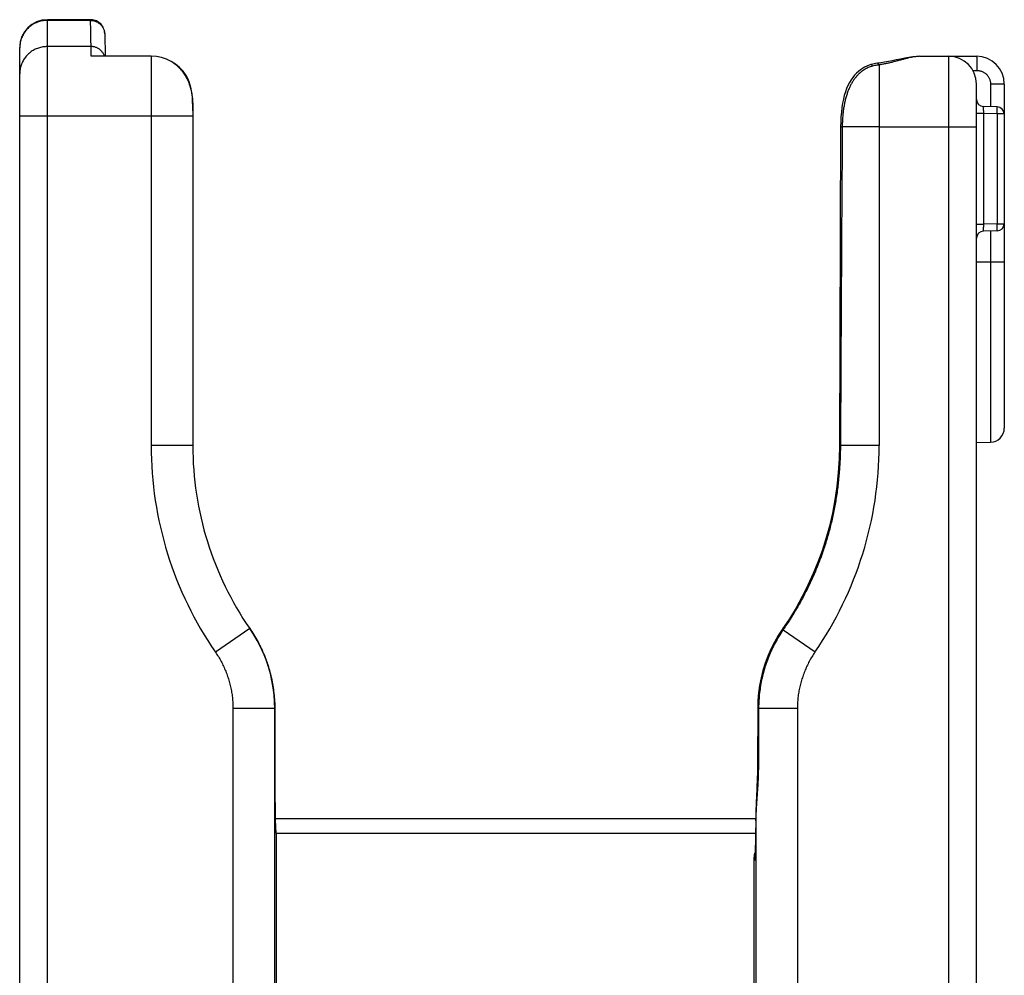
# Model space of a CAD drawing. Header units: inches. Extents: x 0 to 34, y 0 to 22.
# Tile 40 of 47: x 13.5 to 14.9, y 17.3 to 18.6. Entities that reach past the tile are written whole.
import ezdxf

# ---------------------------------------------------------------- set-up
doc = ezdxf.new("R2010")
doc.units = ezdxf.units.IN
doc.header["$LTSCALE"] = 1.87
doc.header["$MEASUREMENT"] = 0
doc.layers.get('0').update_dxf_attribs({"linetype": 'CONTINUOUS'})

msp = doc.modelspace()

# ---------------------------------------------------------------- linework, layer by layer
at = {"color": 7, "linetype": 'CONTINUOUS'}
for p, q in [((13.5319, 16.96), (13.5319, 18.6037)), ((13.593, 18.6037), (13.5319, 18.6037)), ((13.593, 18.6028), (13.5319, 18.6028)), ((13.6115, 18.5914), (13.6107, 18.5931)), ((13.6121, 18.5896), (13.6115, 18.5914)), ((13.6126, 18.5878), (13.6121, 18.5897)), ((13.6129, 18.586), (13.6126, 18.5878)), ((13.613, 18.5841), (13.6129, 18.586)), ((13.613, 18.5841), (13.6136, 18.5519)), ((13.4926, 16.8827), (13.4926, 18.5645)), ((13.5937, 18.5657), (13.5319, 18.5657)), ((13.6789, 18.5519), (13.5938, 18.5519)), ((13.6789, 18.5519), (13.6789, 18.0007)), ((14.7679, 18.5519), (14.8482, 18.5519)), ((14.8088, 16.9716), (14.8088, 18.5519)), ((14.843, 18.5319), (14.8487, 18.5319)), ((14.8481, 15.7668), (14.8481, 18.5126)), ((14.868, 18.5126), (14.868, 18.4805)), ((14.8875, 18.5126), (14.868, 18.5126)), ((14.8875, 18.5126), (14.8875, 18.0253)), ((13.7379, 18.4748), (13.7379, 18.0007)), ((14.8578, 18.4708), (14.8481, 18.4708)), ((14.8774, 18.4803), (14.8578, 18.4808)), ((14.8578, 18.4708), (14.8578, 18.3142)), ((14.8774, 18.4703), (14.8578, 18.4708)), ((14.8774, 18.4703), (14.8774, 18.3147)), ((14.8871, 18.4703), (14.8774, 18.4703)), ((14.8871, 18.4703), (14.8871, 18.3147)), ((13.7379, 18.467), (13.4926, 18.467)), ((14.7103, 18.4519), (14.7102, 18.0007)), ((14.7103, 18.4519), (14.8481, 18.4519)), ((14.8481, 18.3142), (14.8578, 18.3142)), ((14.8774, 18.3147), (14.8578, 18.3142)), ((14.8774, 18.3047), (14.8578, 18.3042)), ((14.868, 18.3044), (14.868, 18.0053)), ((14.8774, 18.3147), (14.8871, 18.3147)), ((14.8481, 18.2607), (14.8875, 18.2607)), ((13.7379, 18.0007), (13.6789, 18.0007)), ((14.7102, 18.0007), (14.6553, 18.0007)), ((14.8481, 18.0048), (14.868, 18.0053)), ((13.8184, 17.7417), (13.7698, 17.7082)), ((13.8238, 17.7335), (13.8186, 17.7415)), ((13.8238, 17.7334), (13.8238, 17.7335)), ((13.829, 17.7247), (13.8238, 17.7335)), ((14.5733, 17.7409), (14.5728, 17.7402)), ((14.6193, 17.7083), (14.574, 17.7394)), ((13.8337, 17.7157), (13.829, 17.7247)), ((13.8379, 17.7064), (13.8336, 17.7157)), ((13.8416, 17.697), (13.8379, 17.7065)), ((13.8449, 17.6874), (13.8416, 17.697)), ((13.8477, 17.6776), (13.8449, 17.6874)), ((13.8499, 17.6677), (13.8477, 17.6777)), ((13.8517, 17.6577), (13.8499, 17.6678)), ((13.853, 17.6476), (13.8517, 17.6577)), ((13.8537, 17.6375), (13.853, 17.6477)), ((13.854, 17.6279), (13.8537, 17.6375)), ((13.7947, 17.6282), (13.7947, 17.0843)), ((13.8537, 17.6282), (13.7947, 17.6282)), ((13.8537, 17.6282), (13.8537, 17.0843)), ((13.854, 17.6279), (13.854, 17.6279)), ((13.854, 17.6279), (13.854, 17.5438)), ((14.5381, 17.6292), (14.5379, 17.5483)), ((14.5381, 17.6292), (14.5394, 17.6292)), ((14.5944, 17.6282), (14.5394, 17.6282)), ((14.5944, 17.6282), (14.5944, 17.0843)), ((13.854, 17.5335), (13.854, 17.5438)), ((13.854, 17.524), (13.854, 17.5335)), ((13.8541, 17.5114), (13.854, 17.524)), ((13.8542, 17.5011), (13.8541, 17.5114)), ((14.5371, 17.5171), (14.5364, 17.5017)), ((13.8543, 17.4924), (13.8542, 17.5011)), ((13.8544, 17.4849), (13.8543, 17.4924)), ((13.8545, 17.4786), (13.8544, 17.4849)), ((13.8546, 17.4732), (13.8545, 17.4786)), ((14.5356, 17.4823), (14.5354, 17.4722)), ((13.8548, 17.4674), (13.8546, 17.4732)), ((14.5354, 17.4719), (13.8547, 17.4719)), ((13.8549, 17.4639), (13.8548, 17.4674)), ((13.855, 17.4612), (13.8549, 17.4639)), ((14.5354, 17.4722), (14.5353, 17.4626)), ((14.5354, 17.4694), (14.5354, 17.4722)), ((14.5354, 17.4694), (14.5354, 17.0843)), ((13.855, 17.4597), (13.855, 17.4612)), ((13.8551, 17.4584), (13.855, 17.4597)), ((13.8551, 17.4574), (13.8551, 17.4584)), ((13.8552, 17.4565), (13.8551, 17.4574)), ((13.8557, 17.4519), (14.5351, 17.4519)), ((13.856, 17.4519), (13.856, 16.8698)), ((14.5351, 17.4541), (14.535, 17.4468)), ((14.5353, 17.4626), (14.5351, 17.4541)), ((14.5348, 17.437), (14.5346, 17.4324)), ((14.5349, 17.4426), (14.5348, 17.437)), ((14.535, 17.4468), (14.5349, 17.4426)), ((14.5343, 17.4233), (14.5342, 17.4222)), ((14.5344, 17.4248), (14.5343, 17.4233)), ((14.5345, 17.4286), (14.5344, 17.4265)), ((14.5344, 17.4265), (14.5344, 17.4248)), ((14.5346, 17.4324), (14.5345, 17.4286)), ((14.5331, 16.8698), (14.5331, 17.4129)), ((14.5334, 17.4129), (14.5331, 17.4129))]:
    msp.add_line(p, q, dxfattribs=at)
for points in [[(13.6107, 18.5931), (13.6097, 18.5947), (13.6086, 18.5963), (13.6074, 18.5977), (13.606, 18.599), (13.6045, 18.6001), (13.6029, 18.6011), (13.6012, 18.602), (13.5995, 18.6027), (13.5977, 18.6032), (13.5958, 18.6036), (13.594, 18.6037), (13.593, 18.6038)], [(13.6097, 18.5947), (13.6086, 18.5962), (13.6074, 18.5977), (13.606, 18.5989), (13.6045, 18.6001), (13.6029, 18.6011), (13.6012, 18.602), (13.5995, 18.6026), (13.5977, 18.6032), (13.5958, 18.6035), (13.594, 18.6037), (13.593, 18.6037)], [(14.6985, 18.5401), (14.6959, 18.5393), (14.6927, 18.538), (14.6896, 18.5366), (14.6866, 18.5348), (14.6837, 18.5328), (14.6808, 18.5305), (14.6781, 18.528), (14.6754, 18.5251), (14.6728, 18.5219), (14.6704, 18.5184), (14.6681, 18.5146), (14.666, 18.5105), (14.6641, 18.5061), (14.6624, 18.5014), (14.6608, 18.4964), (14.6595, 18.491), (14.6584, 18.4854), (14.6574, 18.4794), (14.6567, 18.473), (14.6561, 18.4662), (14.6558, 18.4591), (14.6556, 18.452)], [(14.7078, 18.542), (14.7048, 18.5416), (14.7013, 18.5409), (14.6985, 18.5401)], [(14.7679, 18.5519), (14.7635, 18.5518), (14.7581, 18.5513), (14.7523, 18.5504), (14.7464, 18.5493), (14.7404, 18.5481), (14.7345, 18.5468), (14.7288, 18.5456), (14.7233, 18.5445), (14.7179, 18.5435), (14.7126, 18.5427), (14.7078, 18.542)], [(13.7379, 18.4748), (13.7378, 18.4811), (13.7376, 18.4877), (13.7372, 18.4941), (13.7364, 18.5002), (13.7354, 18.5059), (13.7341, 18.5111), (13.7325, 18.5158), (13.7307, 18.5203), (13.7285, 18.5248)], [(14.6556, 18.452), (14.655, 18.3006), (14.6544, 18.1498), (14.6539, 18.0009)], [(14.6539, 18.0009), (14.6535, 17.9819), (14.6523, 17.9624), (14.6502, 17.9429), (14.6474, 17.9238), (14.6439, 17.905), (14.6397, 17.8866), (14.6348, 17.8687), (14.6293, 17.8515), (14.6234, 17.8356)], [(14.6388, 17.8832), (14.6348, 17.8687), (14.6293, 17.8515)], [(14.6234, 17.8356), (14.6168, 17.8193), (14.6093, 17.8029), (14.6011, 17.7867), (14.5924, 17.7709), (14.583, 17.7555), (14.5733, 17.7409)], [(14.5728, 17.7402), (14.5672, 17.7315), (14.5618, 17.7222), (14.5569, 17.7125), (14.5526, 17.7026), (14.5488, 17.6924), (14.5455, 17.6821), (14.5429, 17.6716), (14.5408, 17.661), (14.5393, 17.6503), (14.5384, 17.6395), (14.5381, 17.6292)], [(14.5379, 17.5483), (14.5378, 17.5386), (14.5375, 17.528), (14.5371, 17.5171)], [(14.5366, 17.5058), (14.5361, 17.4942), (14.5356, 17.4823)], [(13.8553, 17.4553), (13.8553, 17.4553), (13.8553, 17.4553), (13.8553, 17.4554), (13.8553, 17.4555), (13.8553, 17.4557), (13.8552, 17.4559), (13.8552, 17.4562), (13.8552, 17.4565)], [(14.5342, 17.4222), (14.5342, 17.4214), (14.5342, 17.4211), (14.5341, 17.4208), (14.5341, 17.4207), (14.5341, 17.4207)]]:
    msp.add_lwpolyline(points, dxfattribs=at)
for centre, radius, start, end in [((13.5319, 18.5645), 0.0393, 90, 180), ((13.5319, 18.5644), 0.0393, 90, 180), ((13.6789, 18.4929), 0.059, 32.7378, 90), ((14.8088, 18.5126), 0.0393, 0, 90), ((14.8482, 18.5126), 0.0393, 0, 90), ((14.8581, 18.4908), 0.01, 180, 268.5), ((14.8771, 18.4703), 0.01, 0, 88.5), ((14.8581, 18.2942), 0.01, 91.5, 178.9188), ((14.8771, 18.3147), 0.01, 271.5, 360), ((14.8675, 18.0253), 0.02, 271.5, 360), ((14.1945, 18.0007), 0.5157, 180, 214.5572), ((14.1945, 18.0007), 0.4567, 180, 214.5849), ((14.1945, 18.0007), 0.5157, 325.4454, 359.9983)]:
    msp.add_arc(centre, radius, start, end, dxfattribs=at)
for points, knots in [([(13.5319, 18.6028), (13.5308, 18.6028), (13.5286, 18.6027), (13.5254, 18.6023), (13.5222, 18.6017), (13.5191, 18.6007), (13.5161, 18.5996), (13.5132, 18.5982), (13.5104, 18.5965), (13.5077, 18.5946), (13.5052, 18.5925), (13.5029, 18.5903), (13.5008, 18.5878), (13.499, 18.5852), (13.4973, 18.5824), (13.4959, 18.5795), (13.4947, 18.5765), (13.4938, 18.5734), (13.4931, 18.5703), (13.4927, 18.5673), (13.4926, 18.5653), (13.4926, 18.5644)], [0, 0, 0, 0, 0.053365, 0.106724, 0.160069, 0.213395, 0.266696, 0.319967, 0.373204, 0.426403, 0.479563, 0.532682, 0.58576, 0.638798, 0.691799, 0.744765, 0.797701, 0.850612, 0.903503, 0.956381, 1, 1, 1, 1]), ([(13.593, 18.6028), (13.593, 18.603), (13.593, 18.6032), (13.593, 18.6037), (13.593, 18.6037)], [0, 0, 0, 0, 0.731219, 1, 1, 1, 1]), ([(13.5937, 18.5657), (13.5936, 18.5701), (13.5934, 18.5785), (13.5932, 18.5909), (13.5931, 18.5989), (13.593, 18.6028)], [0, 0, 0, 0, 0.34999, 0.68333, 1, 1, 1, 1]), ([(13.593, 18.6028), (13.5937, 18.6028), (13.5949, 18.6027), (13.5969, 18.6025), (13.5988, 18.602), (13.6006, 18.6014), (13.6024, 18.6005), (13.604, 18.5996), (13.6056, 18.5984), (13.607, 18.5971), (13.6084, 18.5957), (13.6095, 18.5942), (13.6106, 18.5926), (13.6114, 18.5908), (13.6121, 18.589), (13.6126, 18.5872), (13.6129, 18.5853), (13.613, 18.584), (13.613, 18.5833)], [0, 0, 0, 0, 0.062791, 0.12557, 0.188325, 0.251048, 0.313731, 0.376365, 0.438947, 0.501474, 0.563944, 0.62636, 0.688723, 0.751039, 0.813316, 0.875562, 0.937787, 1, 1, 1, 1]), ([(13.5319, 18.5657), (13.5308, 18.5657), (13.5286, 18.5656), (13.5254, 18.5652), (13.5222, 18.5646), (13.5191, 18.5637), (13.5161, 18.5625), (13.5132, 18.5611), (13.5104, 18.5595), (13.5077, 18.5576), (13.5052, 18.5555), (13.5029, 18.5532), (13.5008, 18.5508), (13.499, 18.5482), (13.4973, 18.5454), (13.4959, 18.5425), (13.4947, 18.5395), (13.4938, 18.5365), (13.4931, 18.5333), (13.4927, 18.5301), (13.4926, 18.528), (13.4926, 18.5269)], [0, 0, 0, 0, 0.052963, 0.105916, 0.158852, 0.211762, 0.264639, 0.317475, 0.370265, 0.423005, 0.475692, 0.528324, 0.580901, 0.633425, 0.685899, 0.738326, 0.790713, 0.843066, 0.895392, 0.947701, 1, 1, 1, 1]), ([(13.5938, 18.5519), (13.5938, 18.5529), (13.5938, 18.5547), (13.5938, 18.5573), (13.5937, 18.5595), (13.5937, 18.5615), (13.5937, 18.5632), (13.5937, 18.5646), (13.5937, 18.5654), (13.5937, 18.5657)], [0, 0, 0, 0, 0.206886, 0.393426, 0.55884, 0.702562, 0.824232, 0.923503, 1, 1, 1, 1]), ([(13.6127, 18.5519), (13.6125, 18.5525), (13.6121, 18.5537), (13.6112, 18.5555), (13.6102, 18.5571), (13.609, 18.5587), (13.6077, 18.5601), (13.6063, 18.5614), (13.6047, 18.5625), (13.603, 18.5635), (13.6013, 18.5643), (13.5994, 18.5649), (13.5975, 18.5654), (13.5956, 18.5657), (13.5943, 18.5657), (13.5937, 18.5657)], [0, 0, 0, 0, 0.076445, 0.152956, 0.229545, 0.30622, 0.382989, 0.459851, 0.536807, 0.61385, 0.690973, 0.768164, 0.84541, 0.922694, 1, 1, 1, 1]), ([(13.7084, 18.544), (13.7096, 18.5432), (13.7118, 18.5416), (13.7151, 18.539), (13.7181, 18.5361), (13.7211, 18.5329), (13.7238, 18.5295), (13.7263, 18.5258), (13.7286, 18.5219), (13.7307, 18.5177), (13.7325, 18.5134), (13.7339, 18.509), (13.7351, 18.5049), (13.7359, 18.501), (13.7366, 18.4972), (13.737, 18.4937), (13.7374, 18.4903), (13.7376, 18.487), (13.7377, 18.4838), (13.7378, 18.4812), (13.7378, 18.4796), (13.7378, 18.479)], [0, 0, 0, 0, 0.055007, 0.11083, 0.167587, 0.225261, 0.283884, 0.343701, 0.404941, 0.467863, 0.531805, 0.593603, 0.651078, 0.704731, 0.755586, 0.803634, 0.849419, 0.893549, 0.936086, 0.97723, 1, 1, 1, 1]), ([(14.6985, 18.5401), (14.6985, 18.5401), (14.6987, 18.5402), (14.699, 18.5401), (14.6994, 18.5398), (14.6998, 18.5393), (14.7002, 18.5387), (14.7005, 18.5383), (14.7007, 18.538)], [0, 0, 0, 0, 0.034599, 0.140354, 0.283077, 0.472466, 0.711425, 1, 1, 1, 1]), ([(14.7102, 18.5397), (14.7092, 18.5396), (14.707, 18.5393), (14.7038, 18.5388), (14.7017, 18.5383), (14.7007, 18.538)], [0, 0, 0, 0, 0.331229, 0.664564, 1, 1, 1, 1]), ([(14.7078, 18.542), (14.7078, 18.542), (14.708, 18.542), (14.7084, 18.5419), (14.7088, 18.5416), (14.7093, 18.5412), (14.7098, 18.5405), (14.7101, 18.54), (14.7103, 18.5397)], [0, 0, 0, 0, 0.032309, 0.16125, 0.31437, 0.502485, 0.730512, 1, 1, 1, 1]), ([(14.7678, 18.5519), (14.7668, 18.5519), (14.7647, 18.5518), (14.7614, 18.5514), (14.7578, 18.5508), (14.7538, 18.55), (14.7496, 18.549), (14.7451, 18.5478), (14.7404, 18.5466), (14.7355, 18.5453), (14.7305, 18.544), (14.7254, 18.5427), (14.7203, 18.5416), (14.7153, 18.5406), (14.7119, 18.54), (14.7103, 18.5397)], [0, 0, 0, 0, 0.050236, 0.107136, 0.169651, 0.237965, 0.311942, 0.391031, 0.474385, 0.561023, 0.649593, 0.738633, 0.827103, 0.914389, 1, 1, 1, 1]), ([(14.7103, 18.5397), (14.7103, 18.5387), (14.7103, 18.5364), (14.7103, 18.5329), (14.7103, 18.529), (14.7103, 18.5249), (14.7103, 18.5205), (14.7103, 18.5157), (14.7103, 18.5108), (14.7103, 18.5056), (14.7103, 18.5002), (14.7103, 18.4946), (14.7103, 18.4888), (14.7103, 18.4829), (14.7103, 18.4768), (14.7103, 18.4707), (14.7103, 18.4645), (14.7103, 18.4582), (14.7103, 18.454), (14.7103, 18.4519)], [0, 0, 0, 0, 0.036345, 0.076515, 0.120352, 0.167681, 0.218316, 0.272055, 0.328683, 0.387977, 0.449701, 0.51361, 0.57945, 0.646959, 0.715871, 0.78591, 0.8568, 0.928258, 1, 1, 1, 1]), ([(14.8482, 18.5519), (14.8482, 18.5519), (14.8482, 18.5518), (14.8483, 18.5516), (14.8483, 18.5511), (14.8484, 18.5505), (14.8484, 18.5498), (14.8485, 18.5489), (14.8485, 18.5478), (14.8485, 18.5467), (14.8486, 18.5454), (14.8486, 18.5439), (14.8486, 18.5424), (14.8486, 18.5408), (14.8487, 18.5391), (14.8487, 18.5374), (14.8487, 18.5356), (14.8487, 18.5338), (14.8487, 18.5325), (14.8487, 18.5319)], [0, 0, 0, 0, 0.004896, 0.017862, 0.039112, 0.068516, 0.105842, 0.150778, 0.202947, 0.261907, 0.327157, 0.398141, 0.474255, 0.554851, 0.63924, 0.726705, 0.816499, 0.907857, 1, 1, 1, 1]), ([(14.7007, 18.538), (14.6997, 18.5377), (14.6976, 18.5371), (14.6947, 18.536), (14.6917, 18.5345), (14.6888, 18.5328), (14.6858, 18.5308), (14.6829, 18.5284), (14.6801, 18.5257), (14.6773, 18.5225), (14.6746, 18.519), (14.672, 18.5151), (14.6696, 18.5108), (14.6674, 18.5061), (14.6655, 18.5012), (14.6637, 18.4959), (14.6622, 18.4903), (14.6609, 18.4844), (14.6598, 18.4783), (14.659, 18.4719), (14.6584, 18.4654), (14.658, 18.4587), (14.6579, 18.4542), (14.6579, 18.4519)], [0, 0, 0, 0, 0.03062, 0.061256, 0.092669, 0.125681, 0.160396, 0.196596, 0.234684, 0.27544, 0.318859, 0.364319, 0.412062, 0.461958, 0.513577, 0.567432, 0.623609, 0.682011, 0.742571, 0.805032, 0.869203, 0.934656, 1, 1, 1, 1]), ([(14.8487, 18.5319), (14.8493, 18.5319), (14.8506, 18.5319), (14.8525, 18.5316), (14.8543, 18.5311), (14.8561, 18.5305), (14.8578, 18.5297), (14.8594, 18.5287), (14.861, 18.5276), (14.8624, 18.5263), (14.8636, 18.5249), (14.8648, 18.5234), (14.8658, 18.5217), (14.8666, 18.52), (14.8672, 18.5182), (14.8677, 18.5164), (14.8679, 18.5145), (14.868, 18.5133), (14.868, 18.5126)], [0, 0, 0, 0, 0.062453, 0.124951, 0.187489, 0.249985, 0.312537, 0.375122, 0.437593, 0.50014, 0.562699, 0.625155, 0.687713, 0.750276, 0.812746, 0.87526, 0.9377, 1, 1, 1, 1]), ([(13.7378, 18.479), (13.7378, 18.4786), (13.7379, 18.4772), (13.7379, 18.4759), (13.7379, 18.4749)], [0, 0, 0, 0, 0.316314, 1, 1, 1, 1]), ([(14.8578, 18.4808), (14.8578, 18.4808), (14.8578, 18.4807), (14.8578, 18.4805), (14.8578, 18.4802), (14.8578, 18.4798), (14.8577, 18.4792), (14.8577, 18.4786), (14.8577, 18.4779), (14.8577, 18.477), (14.8577, 18.4761), (14.8578, 18.4751), (14.8578, 18.4741), (14.8578, 18.473), (14.8578, 18.4719), (14.8578, 18.4712), (14.8578, 18.4708)], [0, 0, 0, 0, 0.0068, 0.025703, 0.05678, 0.099687, 0.153855, 0.2185, 0.292954, 0.376454, 0.46781, 0.565946, 0.669545, 0.777247, 0.887835, 1, 1, 1, 1]), ([(14.8774, 18.4703), (14.8774, 18.4707), (14.8774, 18.4714), (14.8774, 18.4725), (14.8774, 18.4736), (14.8775, 18.4746), (14.8775, 18.4756), (14.8775, 18.4765), (14.8775, 18.4773), (14.8775, 18.4781), (14.8775, 18.4787), (14.8775, 18.4793), (14.8774, 18.4797), (14.8774, 18.48), (14.8774, 18.4802), (14.8774, 18.4803), (14.8774, 18.4803)], [0, 0, 0, 0, 0.111845, 0.222277, 0.32991, 0.433392, 0.531424, 0.622777, 0.706303, 0.780956, 0.845801, 0.900029, 0.942967, 0.974095, 0.993073, 1, 1, 1, 1]), ([(14.6579, 18.4519), (14.6576, 18.4014), (14.6569, 18.3008), (14.6561, 18.1504), (14.6556, 18.0505), (14.6553, 18.0007)], [0, 0, 0, 0, 0.335707, 0.669151, 1, 1, 1, 1]), ([(14.6556, 18.452), (14.6556, 18.452), (14.6558, 18.452), (14.656, 18.452), (14.6565, 18.452), (14.6571, 18.4519), (14.6576, 18.4519), (14.6579, 18.4519)], [0, 0, 0, 0, 0.041337, 0.163296, 0.365058, 0.644814, 1, 1, 1, 1]), ([(14.7103, 18.4519), (14.7088, 18.4519), (14.706, 18.4519), (14.7017, 18.4519), (14.6975, 18.4519), (14.6933, 18.4519), (14.6893, 18.4519), (14.6853, 18.4519), (14.6815, 18.4519), (14.6779, 18.4519), (14.6744, 18.4519), (14.6711, 18.4519), (14.668, 18.4519), (14.6651, 18.4519), (14.6625, 18.4519), (14.6601, 18.4519), (14.6586, 18.4519), (14.6579, 18.4519)], [0, 0, 0, 0, 0.081931, 0.163449, 0.244104, 0.323466, 0.401115, 0.476638, 0.549635, 0.619721, 0.686523, 0.749687, 0.808879, 0.863785, 0.914114, 0.9596, 1, 1, 1, 1]), ([(14.8578, 18.3142), (14.8578, 18.3138), (14.8578, 18.313), (14.8578, 18.3119), (14.8578, 18.3109), (14.8578, 18.3098), (14.8577, 18.3088), (14.8577, 18.3079), (14.8577, 18.3071), (14.8577, 18.3064), (14.8577, 18.3057), (14.8578, 18.3052), (14.8578, 18.3048), (14.8578, 18.3044), (14.8578, 18.3043), (14.8578, 18.3042), (14.8578, 18.3042)], [0, 0, 0, 0, 0.112018, 0.222765, 0.330587, 0.434188, 0.532214, 0.623353, 0.706713, 0.781367, 0.846196, 0.900422, 0.943311, 0.974337, 0.993205, 1, 1, 1, 1]), ([(14.8774, 18.3047), (14.8774, 18.3047), (14.8774, 18.3048), (14.8774, 18.3049), (14.8774, 18.3053), (14.8775, 18.3057), (14.8775, 18.3062), (14.8775, 18.3069), (14.8775, 18.3076), (14.8775, 18.3085), (14.8775, 18.3094), (14.8775, 18.3103), (14.8774, 18.3114), (14.8774, 18.3124), (14.8774, 18.3135), (14.8774, 18.3143), (14.8774, 18.3147)], [0, 0, 0, 0, 0.006916, 0.02588, 0.056999, 0.099928, 0.154152, 0.218995, 0.293648, 0.377176, 0.468533, 0.566572, 0.670061, 0.777703, 0.888145, 1, 1, 1, 1]), ([(14.6553, 18.0007), (14.6553, 17.9941), (14.6549, 17.9809), (14.6536, 17.9612), (14.6516, 17.9416), (14.6487, 17.9224), (14.6452, 17.9035), (14.641, 17.8852), (14.6361, 17.8676), (14.6308, 17.8509), (14.6269, 17.8402), (14.6248, 17.835)], [0, 0, 0, 0, 0.116978, 0.233686, 0.349887, 0.46505, 0.578603, 0.689706, 0.797303, 0.900777, 1, 1, 1, 1]), ([(14.6539, 18.0009), (14.6539, 18.0009), (14.6541, 18.0008), (14.6543, 18.0008), (14.6548, 18.0008), (14.6551, 18.0007), (14.6553, 18.0007)], [0, 0, 0, 0, 0.070765, 0.26002, 0.570445, 1, 1, 1, 1]), ([(14.6248, 17.835), (14.6227, 17.8294), (14.6181, 17.8183), (14.6106, 17.802), (14.6025, 17.786), (14.5938, 17.7703), (14.5844, 17.755), (14.5778, 17.745), (14.5744, 17.7401)], [0, 0, 0, 0, 0.166571, 0.333254, 0.499915, 0.666544, 0.833217, 1, 1, 1, 1]), ([(14.6234, 17.8356), (14.6234, 17.8355), (14.6236, 17.8355), (14.6238, 17.8354), (14.6243, 17.8352), (14.6246, 17.835), (14.6248, 17.835)], [0, 0, 0, 0, 0.063759, 0.252909, 0.565964, 1, 1, 1, 1]), ([(13.8184, 17.7417), (13.8205, 17.7387), (13.8245, 17.7326), (13.83, 17.723), (13.8349, 17.7132), (13.8393, 17.7032), (13.8431, 17.6929), (13.8464, 17.6824), (13.849, 17.6717), (13.8511, 17.661), (13.8526, 17.6501), (13.8535, 17.6392), (13.8537, 17.6318), (13.8537, 17.6282)], [0, 0, 0, 0, 0.090948, 0.181848, 0.272735, 0.363668, 0.454582, 0.545455, 0.636365, 0.727292, 0.818173, 0.909065, 1, 1, 1, 1]), ([(13.8186, 17.7414), (13.8207, 17.7384), (13.8246, 17.7323), (13.8301, 17.7228), (13.835, 17.713), (13.8394, 17.7029), (13.8433, 17.6926), (13.8466, 17.6821), (13.8492, 17.6715), (13.8513, 17.6607), (13.8528, 17.6498), (13.8535, 17.6423), (13.8537, 17.6385), (13.8537, 17.6383)], [0, 0, 0, 0, 0.098722, 0.198271, 0.297802, 0.397369, 0.496927, 0.596452, 0.696014, 0.795571, 0.895036, 0.994518, 1, 1, 1, 1]), ([(14.574, 17.7394), (14.572, 17.7365), (14.5681, 17.7305), (14.5628, 17.7213), (14.558, 17.7118), (14.5537, 17.702), (14.55, 17.692), (14.5468, 17.6818), (14.5442, 17.6715), (14.5421, 17.661), (14.5406, 17.6505), (14.5397, 17.6398), (14.5395, 17.6327), (14.5394, 17.6292)], [0, 0, 0, 0, 0.090974, 0.181948, 0.272824, 0.363718, 0.454633, 0.545525, 0.636439, 0.727305, 0.818093, 0.908995, 1, 1, 1, 1]), ([(14.5728, 17.7402), (14.5728, 17.7402), (14.573, 17.7401), (14.5732, 17.74), (14.5735, 17.7397), (14.5738, 17.7396), (14.574, 17.7394)], [0, 0, 0, 0, 0.06333, 0.252326, 0.56544, 1, 1, 1, 1]), ([(14.5733, 17.7409), (14.5733, 17.7409), (14.5734, 17.7408), (14.5736, 17.7406), (14.574, 17.7404), (14.5742, 17.7402), (14.5744, 17.7401)], [0, 0, 0, 0, 0.063631, 0.252636, 0.56564, 1, 1, 1, 1]), ([(14.5744, 17.7401), (14.5743, 17.74), (14.5743, 17.7399), (14.5741, 17.7397), (14.574, 17.7395), (14.574, 17.7394)], [0, 0, 0, 0, 0.330084, 0.663326, 1, 1, 1, 1]), ([(13.7698, 17.7082), (13.7713, 17.7061), (13.7741, 17.7018), (13.778, 17.6951), (13.7814, 17.6881), (13.7845, 17.6811), (13.7872, 17.6738), (13.7895, 17.6664), (13.7914, 17.6589), (13.7929, 17.6513), (13.794, 17.6437), (13.7946, 17.6359), (13.7947, 17.6308), (13.7947, 17.6282)], [0, 0, 0, 0, 0.091061, 0.181992, 0.272831, 0.363693, 0.454609, 0.545476, 0.636387, 0.727238, 0.818063, 0.908973, 1, 1, 1, 1]), ([(14.6193, 17.7083), (14.6178, 17.7061), (14.615, 17.7018), (14.6111, 17.6951), (14.6077, 17.6882), (14.6046, 17.6811), (14.6019, 17.6738), (14.5996, 17.6664), (14.5977, 17.6589), (14.5962, 17.6513), (14.5951, 17.6437), (14.5945, 17.636), (14.5944, 17.6308), (14.5944, 17.6282)], [0, 0, 0, 0, 0.091054, 0.181992, 0.272828, 0.363683, 0.454601, 0.545462, 0.63636, 0.727203, 0.818012, 0.908913, 1, 1, 1, 1]), ([(13.8537, 17.6282), (13.8538, 17.6282), (13.8538, 17.6281), (13.8539, 17.628), (13.8539, 17.6279), (13.854, 17.6279)], [0, 0, 0, 0, 0.321413, 0.663202, 1, 1, 1, 1]), ([(14.5381, 17.6283), (14.538, 17.6283), (14.5383, 17.6283), (14.5385, 17.6282), (14.5389, 17.6282), (14.5392, 17.6282), (14.5394, 17.6282)], [0, 0, 0, 0, 0.078683, 0.27364, 0.58155, 1, 1, 1, 1]), ([(14.5394, 17.6282), (14.5394, 17.6193), (14.5393, 17.6015), (14.5392, 17.5748), (14.5392, 17.5571), (14.5391, 17.5482)], [0, 0, 0, 0, 0.334696, 0.668026, 1, 1, 1, 1]), ([(14.5394, 17.6292), (14.5394, 17.6291), (14.5394, 17.6289), (14.5394, 17.6285), (14.5394, 17.6283), (14.5394, 17.6282)], [0, 0, 0, 0, 0.331544, 0.664863, 1, 1, 1, 1]), ([(13.854, 17.5486), (13.854, 17.5465), (13.854, 17.5422), (13.854, 17.5359), (13.854, 17.5297), (13.854, 17.5235), (13.8541, 17.5174), (13.8541, 17.5115), (13.8542, 17.5058), (13.8542, 17.5002), (13.8543, 17.4948), (13.8543, 17.4897), (13.8544, 17.4848), (13.8545, 17.4802), (13.8546, 17.4759), (13.8546, 17.4719), (13.8547, 17.4682), (13.8548, 17.4649), (13.8549, 17.4619), (13.855, 17.4593), (13.8551, 17.4572), (13.8552, 17.4558), (13.8552, 17.4553)], [0, 0, 0, 0, 0.068386, 0.136128, 0.203103, 0.269257, 0.334233, 0.397685, 0.45949, 0.51933, 0.576814, 0.631849, 0.684228, 0.733618, 0.779854, 0.822807, 0.862214, 0.897901, 0.929815, 0.957763, 0.981593, 1, 1, 1, 1]), ([(14.5391, 17.5482), (14.5391, 17.5455), (14.539, 17.5399), (14.5388, 17.5314), (14.5384, 17.5229), (14.5378, 17.5141), (14.5372, 17.5052), (14.5366, 17.4961), (14.536, 17.487), (14.5356, 17.4791), (14.5355, 17.4742), (14.5354, 17.4722)], [0, 0, 0, 0, 0.109498, 0.220211, 0.332616, 0.447775, 0.565787, 0.685777, 0.806096, 0.924219, 1, 1, 1, 1]), ([(14.5379, 17.5483), (14.5379, 17.5483), (14.5379, 17.5483), (14.538, 17.5483), (14.5382, 17.5483), (14.5386, 17.5482), (14.5389, 17.5482), (14.5391, 17.5482)], [0, 0, 0, 0, 0.006584, 0.035106, 0.210826, 0.533454, 1, 1, 1, 1]), ([(14.5354, 17.4694), (14.5354, 17.4673), (14.5353, 17.4631), (14.5352, 17.457), (14.5351, 17.4513), (14.535, 17.4459), (14.5349, 17.4408), (14.5348, 17.4361), (14.5347, 17.4319), (14.5345, 17.428), (14.5344, 17.4245), (14.5343, 17.4224), (14.5343, 17.4214)], [0, 0, 0, 0, 0.132542, 0.259155, 0.37916, 0.492031, 0.597416, 0.694994, 0.784332, 0.865046, 0.937041, 1, 1, 1, 1]), ([(13.8557, 17.4554), (13.8556, 17.4557), (13.8555, 17.4564), (13.8553, 17.4572), (13.8551, 17.4576)], [0, 0, 0, 0, 0.439498, 1, 1, 1, 1]), ([(13.8552, 17.4552), (13.8553, 17.4547), (13.8553, 17.4539), (13.8554, 17.4528), (13.8555, 17.4523), (13.8556, 17.4519), (13.8557, 17.4519)], [0, 0, 0, 0, 0.430732, 0.740366, 0.92892, 1, 1, 1, 1]), ([(13.8554, 17.4553), (13.8555, 17.4548), (13.8556, 17.4536), (13.8557, 17.4525), (13.8557, 17.4519)], [0, 0, 0, 0, 0.462598, 1, 1, 1, 1]), ([(13.856, 17.4519), (13.856, 17.4524), (13.8559, 17.4534), (13.8558, 17.4545), (13.8557, 17.4552), (13.8557, 17.4554)], [0, 0, 0, 0, 0.426551, 0.855799, 1, 1, 1, 1]), ([(14.5331, 17.4129), (14.5331, 17.4143), (14.5332, 17.4171), (14.5336, 17.42), (14.5338, 17.4214)], [0, 0, 0, 0, 0.500003, 1, 1, 1, 1]), ([(14.5334, 17.4129), (14.5334, 17.4143), (14.5335, 17.4169), (14.5338, 17.4195), (14.534, 17.4207)], [0, 0, 0, 0, 0.53673, 1, 1, 1, 1]), ([(14.5342, 17.4207), (14.5342, 17.42), (14.5341, 17.4187), (14.534, 17.4168), (14.5339, 17.4152), (14.5338, 17.4139), (14.5336, 17.4133), (14.5335, 17.4129), (14.5334, 17.4129)], [0, 0, 0, 0, 0.240093, 0.509554, 0.720492, 0.872143, 0.964569, 1, 1, 1, 1])]:
    msp.add_open_spline(points, degree=3, knots=knots, dxfattribs=at)
for points in [[(13.4926, 18.5644), (13.4926, 18.5642), (13.4926, 18.5641), (13.4926, 18.5639)], [(14.6985, 18.5401), (14.6985, 18.5401), (14.6985, 18.5401), (14.6985, 18.5401)], [(14.7679, 18.5519), (14.7679, 18.5519), (14.7678, 18.5519), (14.7678, 18.5519)], [(13.7379, 18.4749), (13.7379, 18.4749), (13.7379, 18.4748), (13.7379, 18.4748)], [(13.8186, 17.7415), (13.8186, 17.7415), (13.8186, 17.7415), (13.8186, 17.7414)], [(13.8537, 17.6383), (13.8539, 17.6348), (13.854, 17.6313), (13.854, 17.6279)], [(14.5354, 17.4724), (14.5354, 17.4723), (14.5354, 17.4723), (14.5354, 17.4722)], [(14.5354, 17.4722), (14.5354, 17.4713), (14.5354, 17.4703), (14.5354, 17.4694)], [(13.8552, 17.456), (13.8553, 17.4559), (13.8553, 17.4557), (13.8553, 17.4555)], [(13.8552, 17.4553), (13.8552, 17.4552), (13.8552, 17.4552), (13.8552, 17.4552)], [(13.8553, 17.4555), (13.8554, 17.4555), (13.8554, 17.4554), (13.8554, 17.4553)], [(14.5338, 17.4214), (14.5339, 17.4224), (14.5341, 17.4235), (14.5343, 17.4246)], [(14.534, 17.4213), (14.5341, 17.4216), (14.5341, 17.422), (14.5342, 17.4223)], [(14.534, 17.4207), (14.534, 17.4209), (14.534, 17.4211), (14.534, 17.4213)], [(14.5343, 17.4214), (14.5343, 17.4211), (14.5342, 17.4209), (14.5342, 17.4207)]]:
    msp.add_open_spline(points, degree=3, dxfattribs=at)

doc.saveas('drawing.dxf')
